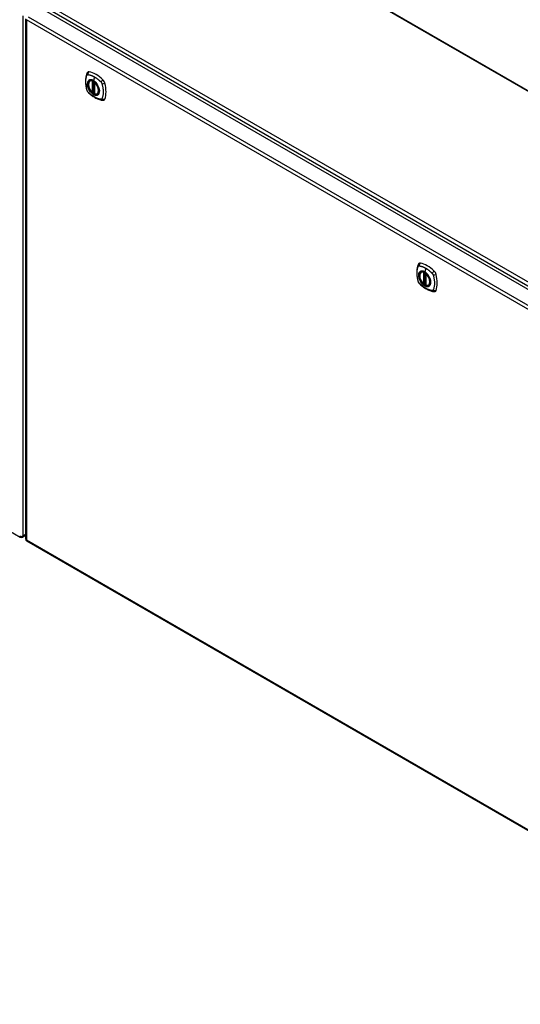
# Model space of a CAD drawing. Header units: inches. Extents: x 20 to 506, y 54 to 235.
# Tile 20 of 22: x 464 to 485, y 168 to 209. Entities that reach past the tile are written whole.
import ezdxf

# ---------------------------------------------------------------- set-up
doc = ezdxf.new("R2010")
doc.units = ezdxf.units.IN
doc.header["$MEASUREMENT"] = 0
doc.layers.add('Visible Edges(ANSI)', color=7, linetype='Continuous', lineweight=25)
doc.layers.add('Visible Tangent Edges(ANSI)', color=7, linetype='Continuous', lineweight=25)

msp = doc.modelspace()

# ---------------------------------------------------------------- linework, layer by layer
at = {"layer": 'Visible Edges(ANSI)'}
for p, q in [((471.736, 214.062), (504.544, 195.12)), ((464.624, 209.833), (498.285, 190.399)), ((463.934, 209.412), (463.934, 187.595)), ((430.043, 207.105), (463.704, 187.67)), ((466.633, 206.803), (466.644, 206.809)), ((466.828, 206.742), (466.828, 206.264)), ((466.759, 206.32), (466.745, 206.312)), ((466.774, 206.317), (466.772, 206.319)), ((466.828, 206.34), (466.787, 206.316)), ((466.946, 206.261), (466.957, 206.267)), ((480.529, 198.78), (480.539, 198.786)), ((480.724, 198.719), (480.724, 198.241)), ((480.655, 198.297), (480.641, 198.289)), ((480.67, 198.294), (480.668, 198.296)), ((480.724, 198.317), (480.683, 198.294)), ((480.842, 198.238), (480.852, 198.244)), ((463.803, 187.67), (463.934, 187.746)), ((463.984, 187.509), (497.646, 168.074))]:
    msp.add_line(p, q, dxfattribs=at)
at = {"layer": 'Visible Edges(ANSI)', "flags": 128}
for points in [[(466.5, 207.112), (466.492, 207.091), (466.485, 207.071), (466.48, 207.053), (466.475, 207.034), (466.471, 207.016), (466.467, 206.996), (466.459, 206.956), (466.454, 206.915), (466.45, 206.874), (466.447, 206.832), (466.447, 206.789), (466.447, 206.745), (466.45, 206.701), (466.454, 206.657), (466.459, 206.612), (466.466, 206.567), (466.474, 206.521), (466.484, 206.475), (466.49, 206.452), (466.493, 206.441), (466.496, 206.427)], [(466.538, 207.169), (466.524, 207.155), (466.514, 207.141), (466.506, 207.126), (466.5, 207.112)], [(466.732, 206.313), (466.718, 206.325), (466.704, 206.339), (466.691, 206.353), (466.678, 206.368), (466.666, 206.384), (466.654, 206.4), (466.642, 206.417), (466.632, 206.434), (466.622, 206.452), (466.612, 206.47), (466.604, 206.488), (466.596, 206.507), (466.589, 206.526), (466.583, 206.544), (466.577, 206.563), (466.573, 206.581), (466.57, 206.6), (466.567, 206.618), (466.565, 206.635), (466.565, 206.653), (466.565, 206.669), (466.567, 206.686), (466.569, 206.701), (466.572, 206.716), (466.576, 206.73), (466.582, 206.744), (466.588, 206.756), (466.595, 206.768), (466.603, 206.778), (466.612, 206.788), (466.622, 206.796), (466.633, 206.803)], [(466.886, 206.723), (466.904, 206.701), (466.922, 206.677), (466.939, 206.652), (466.955, 206.627), (466.969, 206.601), (466.982, 206.574), (466.993, 206.547), (467.003, 206.52)], [(466.496, 206.427), (466.501, 206.413), (466.506, 206.4), (466.512, 206.387), (466.518, 206.375), (466.526, 206.363), (466.534, 206.352), (466.542, 206.341), (466.552, 206.33)], [(466.552, 206.33), (466.562, 206.32), (466.571, 206.311), (466.589, 206.295), (466.623, 206.264), (466.658, 206.234), (466.694, 206.206), (466.73, 206.178), (466.767, 206.153), (466.804, 206.129), (466.841, 206.106), (466.878, 206.086), (466.916, 206.066), (466.954, 206.049), (466.992, 206.034), (467.03, 206.02), (467.069, 206.008), (467.107, 205.999), (467.126, 205.994), (467.136, 205.992), (467.147, 205.99)], [(466.772, 206.319), (466.77, 206.32), (466.766, 206.321), (466.762, 206.321), (466.759, 206.32)], [(466.946, 206.261), (466.934, 206.255), (466.922, 206.25), (466.908, 206.247), (466.895, 206.245), (466.881, 206.245), (466.866, 206.246), (466.851, 206.249), (466.836, 206.253)], [(467.147, 205.99), (467.163, 205.989), (467.179, 205.989), (467.197, 205.991), (467.215, 205.995)], [(480.395, 199.09), (480.388, 199.068), (480.381, 199.049), (480.376, 199.03), (480.371, 199.012), (480.367, 198.993), (480.362, 198.974), (480.355, 198.934), (480.35, 198.893), (480.346, 198.851), (480.343, 198.809), (480.342, 198.766), (480.343, 198.723), (480.346, 198.678), (480.349, 198.634), (480.355, 198.589), (480.362, 198.544), (480.37, 198.498), (480.38, 198.453), (480.385, 198.43), (480.388, 198.418), (480.392, 198.404)], [(480.433, 199.146), (480.42, 199.132), (480.41, 199.118), (480.401, 199.104), (480.395, 199.09)], [(480.627, 198.29), (480.613, 198.303), (480.6, 198.316), (480.587, 198.33), (480.574, 198.345), (480.561, 198.361), (480.549, 198.377), (480.538, 198.394), (480.527, 198.412), (480.517, 198.429), (480.508, 198.447), (480.499, 198.466), (480.492, 198.484), (480.485, 198.503), (480.478, 198.522), (480.473, 198.54), (480.469, 198.559), (480.465, 198.577), (480.463, 198.595), (480.461, 198.613), (480.461, 198.63), (480.461, 198.647), (480.462, 198.663), (480.465, 198.678), (480.468, 198.693), (480.472, 198.708), (480.477, 198.721), (480.484, 198.733), (480.491, 198.745), (480.499, 198.755), (480.508, 198.765), (480.518, 198.773), (480.529, 198.78)], [(480.781, 198.7), (480.8, 198.678), (480.818, 198.654), (480.835, 198.63), (480.85, 198.604), (480.865, 198.578), (480.878, 198.551), (480.889, 198.524), (480.899, 198.497)], [(480.392, 198.404), (480.396, 198.391), (480.402, 198.377), (480.407, 198.365), (480.414, 198.353), (480.421, 198.341), (480.429, 198.329), (480.438, 198.318), (480.448, 198.308)], [(480.448, 198.308), (480.457, 198.298), (480.467, 198.289), (480.484, 198.272), (480.518, 198.242), (480.554, 198.211), (480.59, 198.183), (480.626, 198.156), (480.662, 198.13), (480.699, 198.106), (480.737, 198.084), (480.774, 198.063), (480.812, 198.044), (480.85, 198.027), (480.888, 198.011), (480.926, 197.997), (480.964, 197.986), (481.002, 197.976), (481.022, 197.972), (481.032, 197.97), (481.043, 197.968)], [(480.668, 198.296), (480.665, 198.298), (480.662, 198.298), (480.658, 198.298), (480.655, 198.297)], [(480.842, 198.238), (480.83, 198.232), (480.817, 198.228), (480.804, 198.224), (480.79, 198.223), (480.776, 198.223), (480.762, 198.224), (480.747, 198.226), (480.732, 198.23)], [(481.043, 197.968), (481.058, 197.966), (481.075, 197.966), (481.093, 197.968), (481.111, 197.972)]]:
    msp.add_lwpolyline(points, dxfattribs=at)
at = {"layer": 'Visible Edges(ANSI)'}
for centre, radius, start, end in [((466.84, 206.742), 0.0118, 137.3656, 180), ((466.739, 206.322), 0.0118, 229.389, 300), ((466.781, 206.327), 0.0118, 232.1717, 300), ((466.84, 206.264), 0.0118, 180, 253.4446), ((480.736, 198.719), 0.0118, 137.3656, 180), ((480.635, 198.299), 0.0118, 229.389, 300), ((480.677, 198.304), 0.0118, 232.1717, 300), ((480.736, 198.241), 0.0118, 180, 253.4446), ((463.754, 187.756), 0.099, 240, 300), ((464.033, 187.595), 0.099, 180, 240)]:
    msp.add_arc(centre, radius, start, end, dxfattribs=at)
for centre, major_axis, start_param, end_param in [((466.636, 207.023), (-0.089, 0.153), 5.825423, 6.408181), ((466.887, 206.026), (-0.64, 1.108), 5.170151, 5.825423), ((466.783, 206.528), (0.157, -0.273), 2.363977, 7.060801), ((467.138, 206.733), (0.089, -0.153), 1.113034, 2.028558), ((466.4, 206.87), (-0.64, 1.108), 3.599355, 4.254627), ((467.138, 206.154), (0.089, -0.153), 6.158189, 6.740947), ((480.532, 199), (-0.089, 0.153), 5.825423, 6.408181), ((480.783, 198.003), (-0.64, 1.108), 5.170151, 5.825423), ((480.678, 198.505), (0.157, -0.273), 2.363977, 7.060801), ((481.034, 198.71), (0.089, -0.153), 1.113034, 2.028558), ((480.296, 198.847), (-0.64, 1.108), 3.599355, 4.254627), ((481.034, 198.131), (0.089, -0.153), 6.158189, 6.740947)]:
    msp.add_ellipse(centre, major_axis=major_axis, ratio=0.57735, start_param=start_param, end_param=end_param, dxfattribs=at)
for centre in [(466.779, 206.526), (480.675, 198.503)]:
    msp.add_ellipse(centre, major_axis=(-0.16, 0.277), ratio=0.57735, dxfattribs=at)
at = {"layer": 'Visible Tangent Edges(ANSI)'}
for p, q in [((504.544, 195.087), (471.686, 214.057)), ((464.685, 209.934), (498.486, 190.419)), ((498.556, 190.54), (464.755, 210.055)), ((463.824, 187.716), (463.824, 209.532)), ((464.033, 209.492), (497.695, 190.058)), ((497.625, 189.937), (463.963, 209.371)), ((463.963, 209.371), (463.963, 187.554)), ((466.822, 206.972), (466.778, 206.817)), ((466.731, 206.795), (466.731, 206.317)), ((466.748, 206.795), (466.755, 206.799)), ((466.748, 206.317), (466.748, 206.795)), ((466.759, 206.797), (466.759, 206.324)), ((466.774, 206.324), (466.774, 206.789)), ((466.79, 206.322), (466.79, 206.781)), ((466.831, 206.259), (466.831, 206.737)), ((466.759, 206.324), (466.748, 206.317)), ((466.828, 206.344), (466.79, 206.322)), ((480.627, 198.772), (480.627, 198.294)), ((480.643, 198.772), (480.65, 198.776)), ((480.643, 198.294), (480.643, 198.772)), ((480.655, 198.774), (480.655, 198.301)), ((480.67, 198.302), (480.67, 198.767)), ((480.718, 198.95), (480.674, 198.794)), ((480.685, 198.299), (480.685, 198.758)), ((480.727, 198.236), (480.727, 198.714)), ((480.655, 198.301), (480.643, 198.294)), ((480.724, 198.321), (480.685, 198.299)), ((463.934, 187.779), (463.824, 187.716)), ((463.963, 187.554), (497.625, 168.12))]:
    msp.add_line(p, q, dxfattribs=at)
at = {"layer": 'Visible Tangent Edges(ANSI)', "flags": 128}
for points in [[(466.51, 206.412), (466.5, 206.445), (466.493, 206.475), (466.486, 206.505), (466.48, 206.534), (466.475, 206.563), (466.47, 206.593), (466.466, 206.621), (466.463, 206.65), (466.46, 206.678), (466.458, 206.706), (466.457, 206.734), (466.457, 206.761), (466.457, 206.788), (466.458, 206.814), (466.46, 206.84), (466.463, 206.865), (466.466, 206.89), (466.47, 206.914), (466.475, 206.937), (466.48, 206.96), (466.486, 206.982), (466.493, 207.004), (466.5, 207.025), (466.51, 207.047)], [(466.51, 207.047), (466.51, 207.048), (466.511, 207.049), (466.511, 207.049), (466.512, 207.05), (466.512, 207.051), (466.513, 207.052), (466.513, 207.053), (466.514, 207.053), (466.515, 207.054), (466.515, 207.055), (466.516, 207.055), (466.516, 207.056), (466.517, 207.057), (466.518, 207.057), (466.518, 207.058), (466.519, 207.059), (466.52, 207.059), (466.52, 207.06), (466.521, 207.06), (466.522, 207.061), (466.523, 207.061), (466.523, 207.062), (466.524, 207.062), (466.525, 207.063)], [(466.525, 207.063), (466.526, 207.063), (466.526, 207.064), (466.527, 207.064), (466.528, 207.064), (466.529, 207.065), (466.53, 207.065), (466.531, 207.065), (466.531, 207.066), (466.532, 207.066), (466.533, 207.066), (466.534, 207.067), (466.535, 207.067), (466.536, 207.067), (466.537, 207.067), (466.538, 207.067), (466.538, 207.067), (466.539, 207.068), (466.54, 207.068), (466.541, 207.068), (466.542, 207.068), (466.543, 207.068), (466.544, 207.068), (466.545, 207.068), (466.546, 207.068)], [(466.546, 207.068), (466.559, 207.067), (466.57, 207.065), (466.581, 207.063), (466.592, 207.061), (466.603, 207.059), (466.614, 207.056), (466.625, 207.054), (466.637, 207.051), (466.648, 207.047), (466.66, 207.044), (466.671, 207.04), (466.682, 207.037), (466.694, 207.032), (466.706, 207.028), (466.717, 207.024), (466.729, 207.019), (466.74, 207.014), (466.752, 207.009), (466.764, 207.003), (466.775, 206.997), (466.787, 206.992), (466.799, 206.985), (466.81, 206.979), (466.822, 206.972)], [(466.822, 206.972), (466.834, 206.965), (466.845, 206.958), (466.857, 206.951), (466.869, 206.944), (466.88, 206.936), (466.892, 206.928), (466.903, 206.92), (466.915, 206.911), (466.926, 206.903), (466.938, 206.894), (466.949, 206.885), (466.961, 206.876), (466.972, 206.867), (466.983, 206.857), (466.995, 206.847), (467.006, 206.838), (467.017, 206.828), (467.028, 206.818), (467.039, 206.807), (467.05, 206.797), (467.061, 206.786), (467.072, 206.776), (467.083, 206.765), (467.096, 206.75)], [(466.584, 206.823), (466.575, 206.815), (466.566, 206.806), (466.559, 206.796), (466.552, 206.785), (466.546, 206.773), (466.541, 206.761), (466.536, 206.748), (466.532, 206.734), (466.529, 206.719), (466.527, 206.703), (466.526, 206.687), (466.526, 206.671), (466.526, 206.654), (466.527, 206.636), (466.529, 206.618), (466.532, 206.6), (466.536, 206.582), (466.541, 206.563), (466.546, 206.544), (466.552, 206.526), (466.559, 206.507), (466.566, 206.488), (466.575, 206.47), (466.584, 206.451)], [(467.003, 206.52), (467.021, 206.451), (467.027, 206.386), (467.023, 206.327), (467.006, 206.278), (466.98, 206.24), (466.944, 206.215), (466.901, 206.204), (466.851, 206.208), (466.799, 206.227), (466.745, 206.26), (466.693, 206.304), (466.645, 206.359), (466.603, 206.421), (466.57, 206.488), (466.546, 206.557), (466.532, 206.625), (466.53, 206.688), (466.539, 206.744), (466.56, 206.789), (466.59, 206.822), (466.629, 206.842), (466.675, 206.847), (466.725, 206.837), (466.778, 206.813)], [(466.617, 206.842), (466.615, 206.842), (466.614, 206.841), (466.612, 206.84), (466.611, 206.84), (466.609, 206.839), (466.608, 206.838), (466.607, 206.838), (466.605, 206.837), (466.604, 206.836), (466.602, 206.835), (466.601, 206.835), (466.599, 206.834), (466.598, 206.833), (466.597, 206.832), (466.595, 206.831), (466.594, 206.831), (466.593, 206.83), (466.591, 206.829), (466.59, 206.828), (466.589, 206.827), (466.587, 206.826), (466.586, 206.825), (466.585, 206.824), (466.584, 206.823)], [(466.778, 206.817), (466.771, 206.821), (466.764, 206.824), (466.756, 206.828), (466.749, 206.831), (466.742, 206.834), (466.735, 206.837), (466.727, 206.84), (466.72, 206.842), (466.713, 206.844), (466.706, 206.846), (466.699, 206.847), (466.692, 206.849), (466.686, 206.85), (466.679, 206.85), (466.672, 206.851), (466.666, 206.851), (466.659, 206.851), (466.653, 206.85), (466.646, 206.85), (466.64, 206.849), (466.634, 206.847), (466.628, 206.846), (466.623, 206.844), (466.617, 206.842)], [(466.939, 206.656), (466.933, 206.665), (466.927, 206.673), (466.921, 206.682), (466.915, 206.69), (466.909, 206.698), (466.903, 206.706), (466.897, 206.714), (466.89, 206.721), (466.884, 206.729), (466.877, 206.736), (466.87, 206.743), (466.863, 206.75), (466.857, 206.757), (466.85, 206.763), (466.843, 206.769), (466.836, 206.775), (466.829, 206.781), (466.821, 206.787), (466.814, 206.793), (466.807, 206.798), (466.8, 206.803), (466.793, 206.808), (466.785, 206.812), (466.778, 206.817)], [(466.778, 206.813), (466.783, 206.81), (466.788, 206.807), (466.792, 206.805), (466.797, 206.802), (466.802, 206.798), (466.806, 206.795), (466.811, 206.792), (466.815, 206.789), (466.82, 206.785), (466.824, 206.781), (466.829, 206.778), (466.834, 206.774), (466.838, 206.77), (466.843, 206.766), (466.847, 206.762), (466.851, 206.758), (466.856, 206.754), (466.86, 206.75), (466.865, 206.746), (466.869, 206.741), (466.873, 206.737), (466.877, 206.732), (466.882, 206.728), (466.886, 206.723)], [(466.972, 206.599), (466.971, 206.601), (466.969, 206.604), (466.968, 206.606), (466.967, 206.609), (466.966, 206.611), (466.964, 206.613), (466.963, 206.616), (466.962, 206.618), (466.96, 206.621), (466.959, 206.623), (466.957, 206.626), (466.956, 206.628), (466.955, 206.63), (466.953, 206.633), (466.952, 206.635), (466.95, 206.637), (466.949, 206.64), (466.948, 206.642), (466.946, 206.645), (466.945, 206.647), (466.943, 206.649), (466.942, 206.652), (466.94, 206.654), (466.939, 206.656)], [(466.972, 206.227), (466.981, 206.235), (466.989, 206.244), (466.997, 206.254), (467.004, 206.265), (467.01, 206.277), (467.015, 206.289), (467.02, 206.303), (467.024, 206.317), (467.027, 206.331), (467.029, 206.347), (467.03, 206.363), (467.03, 206.379), (467.03, 206.397), (467.029, 206.414), (467.027, 206.432), (467.024, 206.45), (467.02, 206.468), (467.015, 206.487), (467.01, 206.506), (467.004, 206.525), (466.997, 206.543), (466.989, 206.562), (466.981, 206.58), (466.972, 206.599)], [(467.096, 206.75), (467.098, 206.748), (467.1, 206.746), (467.101, 206.744), (467.103, 206.741), (467.105, 206.739), (467.107, 206.736), (467.109, 206.734), (467.111, 206.731), (467.112, 206.729), (467.114, 206.726), (467.115, 206.724), (467.117, 206.721), (467.119, 206.718), (467.12, 206.716), (467.121, 206.713), (467.123, 206.71), (467.124, 206.707), (467.125, 206.705), (467.127, 206.702), (467.128, 206.699), (467.129, 206.696), (467.13, 206.693), (467.131, 206.69), (467.132, 206.688)], [(467.132, 206.688), (467.142, 206.655), (467.149, 206.625), (467.156, 206.596), (467.163, 206.566), (467.168, 206.537), (467.173, 206.508), (467.177, 206.479), (467.181, 206.45), (467.184, 206.422), (467.186, 206.394), (467.187, 206.367), (467.187, 206.339), (467.187, 206.313), (467.186, 206.286), (467.184, 206.261), (467.181, 206.235), (467.177, 206.211), (467.173, 206.187), (467.168, 206.163), (467.162, 206.14), (467.156, 206.118), (467.149, 206.096), (467.142, 206.075), (467.132, 206.053)], [(466.546, 206.349), (466.544, 206.352), (466.542, 206.354), (466.54, 206.356), (466.538, 206.359), (466.537, 206.361), (466.535, 206.364), (466.533, 206.366), (466.531, 206.369), (466.53, 206.371), (466.528, 206.374), (466.526, 206.376), (466.525, 206.379), (466.523, 206.382), (466.522, 206.384), (466.52, 206.387), (466.519, 206.39), (466.518, 206.393), (466.516, 206.395), (466.515, 206.398), (466.514, 206.401), (466.513, 206.404), (466.512, 206.407), (466.511, 206.409), (466.51, 206.412)], [(467.096, 206.032), (467.072, 206.035), (467.05, 206.039), (467.028, 206.044), (467.006, 206.05), (466.983, 206.056), (466.961, 206.064), (466.938, 206.072), (466.915, 206.082), (466.892, 206.092), (466.869, 206.103), (466.845, 206.116), (466.822, 206.129), (466.799, 206.143), (466.775, 206.157), (466.752, 206.173), (466.729, 206.189), (466.706, 206.207), (466.683, 206.224), (466.66, 206.243), (466.637, 206.263), (466.614, 206.283), (466.592, 206.303), (466.57, 206.324), (466.546, 206.349)], [(466.584, 206.451), (466.585, 206.449), (466.586, 206.446), (466.587, 206.444), (466.589, 206.441), (466.59, 206.439), (466.591, 206.437), (466.593, 206.434), (466.594, 206.432), (466.595, 206.429), (466.597, 206.427), (466.598, 206.424), (466.599, 206.422), (466.601, 206.42), (466.602, 206.417), (466.604, 206.415), (466.605, 206.413), (466.607, 206.41), (466.608, 206.408), (466.609, 206.405), (466.611, 206.403), (466.612, 206.401), (466.614, 206.398), (466.615, 206.396), (466.617, 206.394)], [(466.617, 206.394), (466.628, 206.377), (466.64, 206.36), (466.653, 206.344), (466.666, 206.329), (466.679, 206.314), (466.692, 206.3), (466.706, 206.287), (466.72, 206.275), (466.735, 206.263), (466.749, 206.252), (466.764, 206.243), (466.778, 206.234), (466.793, 206.226), (466.807, 206.219), (466.822, 206.213), (466.836, 206.208), (466.85, 206.204), (466.864, 206.202), (466.877, 206.2), (466.89, 206.199), (466.903, 206.2), (466.915, 206.202), (466.927, 206.204), (466.939, 206.208)], [(466.759, 206.324), (466.759, 206.324), (466.759, 206.323), (466.759, 206.323), (466.759, 206.323), (466.759, 206.323), (466.759, 206.323), (466.759, 206.323), (466.759, 206.323), (466.759, 206.323), (466.759, 206.323), (466.759, 206.323), (466.759, 206.323), (466.759, 206.323), (466.759, 206.323), (466.759, 206.323), (466.759, 206.323), (466.759, 206.322), (466.759, 206.322), (466.759, 206.322), (466.759, 206.322), (466.759, 206.322), (466.759, 206.322), (466.759, 206.322), (466.759, 206.322)], [(466.759, 206.322), (466.759, 206.322), (466.759, 206.322), (466.759, 206.321), (466.759, 206.321), (466.759, 206.321), (466.759, 206.321), (466.759, 206.321), (466.759, 206.321), (466.759, 206.32), (466.759, 206.32), (466.759, 206.32), (466.759, 206.32), (466.759, 206.32), (466.759, 206.32), (466.759, 206.32), (466.759, 206.32), (466.759, 206.32), (466.759, 206.32), (466.759, 206.32), (466.759, 206.32), (466.759, 206.32), (466.759, 206.32), (466.759, 206.32), (466.759, 206.32)], [(466.759, 206.32), (466.759, 206.32), (466.759, 206.32), (466.759, 206.32), (466.759, 206.32), (466.759, 206.32), (466.759, 206.32), (466.759, 206.32), (466.759, 206.32), (466.759, 206.32), (466.759, 206.32), (466.759, 206.32), (466.759, 206.32), (466.759, 206.32), (466.759, 206.32), (466.759, 206.32), (466.759, 206.32), (466.759, 206.32), (466.759, 206.32), (466.759, 206.32), (466.759, 206.32), (466.759, 206.32), (466.759, 206.32), (466.759, 206.32), (466.759, 206.32)], [(466.772, 206.319), (466.772, 206.319), (466.772, 206.319), (466.772, 206.319), (466.772, 206.319), (466.772, 206.319), (466.772, 206.319), (466.772, 206.318), (466.772, 206.318), (466.773, 206.318), (466.773, 206.318), (466.773, 206.318), (466.773, 206.318), (466.773, 206.318), (466.773, 206.318), (466.773, 206.318), (466.773, 206.318), (466.773, 206.318), (466.773, 206.318), (466.773, 206.318), (466.773, 206.318), (466.773, 206.318), (466.773, 206.318), (466.773, 206.318), (466.773, 206.318)], [(466.773, 206.318), (466.773, 206.318), (466.773, 206.318), (466.773, 206.318), (466.773, 206.318), (466.773, 206.318), (466.774, 206.318), (466.774, 206.319), (466.774, 206.319), (466.774, 206.319), (466.774, 206.319), (466.774, 206.319), (466.774, 206.319), (466.774, 206.319), (466.774, 206.319), (466.774, 206.319), (466.774, 206.32), (466.774, 206.32), (466.774, 206.32), (466.774, 206.32), (466.774, 206.32), (466.774, 206.32), (466.774, 206.321), (466.774, 206.321), (466.774, 206.321)], [(466.774, 206.321), (466.774, 206.321), (466.774, 206.321), (466.774, 206.321), (466.774, 206.322), (466.774, 206.322), (466.774, 206.322), (466.774, 206.322), (466.774, 206.322), (466.774, 206.322), (466.774, 206.322), (466.774, 206.323), (466.774, 206.323), (466.774, 206.323), (466.774, 206.323), (466.774, 206.323), (466.774, 206.323), (466.774, 206.323), (466.774, 206.323), (466.774, 206.324), (466.774, 206.324), (466.774, 206.324), (466.774, 206.324), (466.774, 206.324), (466.774, 206.324)], [(466.939, 206.208), (466.94, 206.208), (466.942, 206.209), (466.943, 206.21), (466.945, 206.21), (466.946, 206.211), (466.948, 206.212), (466.949, 206.212), (466.95, 206.213), (466.952, 206.214), (466.953, 206.215), (466.955, 206.215), (466.956, 206.216), (466.957, 206.217), (466.959, 206.218), (466.96, 206.219), (466.962, 206.22), (466.963, 206.22), (466.964, 206.221), (466.966, 206.222), (466.967, 206.223), (466.968, 206.224), (466.969, 206.225), (466.971, 206.226), (466.972, 206.227)], [(467.132, 206.053), (467.131, 206.051), (467.13, 206.05), (467.129, 206.048), (467.128, 206.047), (467.127, 206.045), (467.125, 206.044), (467.124, 206.043), (467.123, 206.041), (467.122, 206.04), (467.12, 206.039), (467.119, 206.038), (467.117, 206.037), (467.116, 206.036), (467.114, 206.036), (467.112, 206.035), (467.111, 206.034), (467.109, 206.034), (467.107, 206.033), (467.105, 206.033), (467.103, 206.032), (467.102, 206.032), (467.1, 206.032), (467.098, 206.032), (467.096, 206.032)], [(480.405, 198.39), (480.396, 198.423), (480.389, 198.452), (480.382, 198.482), (480.376, 198.511), (480.37, 198.541), (480.366, 198.57), (480.362, 198.599), (480.358, 198.627), (480.356, 198.656), (480.354, 198.684), (480.353, 198.711), (480.352, 198.739), (480.353, 198.765), (480.354, 198.792), (480.356, 198.817), (480.358, 198.842), (480.362, 198.867), (480.366, 198.891), (480.37, 198.915), (480.376, 198.937), (480.382, 198.96), (480.389, 198.981), (480.396, 199.002), (480.405, 199.024)], [(480.405, 199.024), (480.406, 199.025), (480.406, 199.026), (480.407, 199.027), (480.407, 199.027), (480.408, 199.028), (480.409, 199.029), (480.409, 199.03), (480.41, 199.031), (480.41, 199.031), (480.411, 199.032), (480.412, 199.033), (480.412, 199.033), (480.413, 199.034), (480.413, 199.035), (480.414, 199.035), (480.415, 199.036), (480.415, 199.037), (480.416, 199.037), (480.417, 199.038), (480.418, 199.038), (480.418, 199.039), (480.419, 199.039), (480.42, 199.04), (480.421, 199.04)], [(480.421, 199.04), (480.421, 199.041), (480.422, 199.041), (480.423, 199.041), (480.424, 199.042), (480.425, 199.042), (480.425, 199.042), (480.426, 199.043), (480.427, 199.043), (480.428, 199.043), (480.429, 199.044), (480.43, 199.044), (480.431, 199.044), (480.431, 199.044), (480.432, 199.044), (480.433, 199.045), (480.434, 199.045), (480.435, 199.045), (480.436, 199.045), (480.437, 199.045), (480.438, 199.045), (480.439, 199.045), (480.44, 199.045), (480.441, 199.045), (480.442, 199.045)], [(480.479, 198.8), (480.47, 198.792), (480.462, 198.783), (480.455, 198.773), (480.448, 198.762), (480.442, 198.751), (480.436, 198.738), (480.432, 198.725), (480.428, 198.711), (480.425, 198.696), (480.423, 198.681), (480.422, 198.665), (480.421, 198.648), (480.422, 198.631), (480.423, 198.614), (480.425, 198.596), (480.428, 198.577), (480.432, 198.559), (480.436, 198.54), (480.442, 198.522), (480.448, 198.503), (480.455, 198.484), (480.462, 198.465), (480.47, 198.447), (480.479, 198.429)], [(480.899, 198.497), (480.917, 198.428), (480.923, 198.363), (480.918, 198.305), (480.902, 198.255), (480.875, 198.217), (480.84, 198.192), (480.796, 198.181), (480.747, 198.186), (480.695, 198.204), (480.641, 198.237), (480.589, 198.282), (480.541, 198.336), (480.499, 198.399), (480.465, 198.466), (480.441, 198.535), (480.428, 198.602), (480.426, 198.665), (480.435, 198.721), (480.455, 198.766), (480.485, 198.8), (480.524, 198.819), (480.57, 198.824), (480.621, 198.814), (480.674, 198.79)], [(480.442, 199.045), (480.455, 199.044), (480.466, 199.043), (480.477, 199.041), (480.488, 199.039), (480.499, 199.036), (480.51, 199.034), (480.521, 199.031), (480.532, 199.028), (480.544, 199.025), (480.555, 199.021), (480.567, 199.018), (480.578, 199.014), (480.59, 199.01), (480.601, 199.005), (480.613, 199.001), (480.624, 198.996), (480.636, 198.991), (480.648, 198.986), (480.659, 198.98), (480.671, 198.975), (480.683, 198.969), (480.694, 198.963), (480.706, 198.956), (480.718, 198.95)], [(480.513, 198.819), (480.511, 198.819), (480.51, 198.818), (480.508, 198.818), (480.507, 198.817), (480.505, 198.816), (480.504, 198.816), (480.502, 198.815), (480.501, 198.814), (480.499, 198.813), (480.498, 198.813), (480.497, 198.812), (480.495, 198.811), (480.494, 198.81), (480.492, 198.81), (480.491, 198.809), (480.49, 198.808), (480.488, 198.807), (480.487, 198.806), (480.486, 198.805), (480.484, 198.804), (480.483, 198.803), (480.482, 198.802), (480.481, 198.801), (480.479, 198.8)], [(480.674, 198.794), (480.666, 198.798), (480.659, 198.802), (480.652, 198.805), (480.645, 198.809), (480.637, 198.812), (480.63, 198.815), (480.623, 198.817), (480.616, 198.819), (480.609, 198.821), (480.602, 198.823), (480.595, 198.825), (480.588, 198.826), (480.581, 198.827), (480.575, 198.828), (480.568, 198.828), (480.561, 198.828), (480.555, 198.828), (480.548, 198.828), (480.542, 198.827), (480.536, 198.826), (480.53, 198.825), (480.524, 198.823), (480.518, 198.821), (480.513, 198.819)], [(480.834, 198.634), (480.829, 198.642), (480.823, 198.651), (480.817, 198.659), (480.811, 198.667), (480.805, 198.675), (480.799, 198.683), (480.792, 198.691), (480.786, 198.699), (480.779, 198.706), (480.773, 198.713), (480.766, 198.72), (480.759, 198.727), (480.752, 198.734), (480.745, 198.74), (480.738, 198.747), (480.731, 198.753), (480.724, 198.759), (480.717, 198.764), (480.71, 198.77), (480.703, 198.775), (480.695, 198.78), (480.688, 198.785), (480.681, 198.79), (480.674, 198.794)], [(480.674, 198.79), (480.679, 198.788), (480.683, 198.785), (480.688, 198.782), (480.693, 198.779), (480.697, 198.776), (480.702, 198.773), (480.706, 198.769), (480.711, 198.766), (480.716, 198.762), (480.72, 198.759), (480.725, 198.755), (480.729, 198.751), (480.734, 198.748), (480.738, 198.744), (480.743, 198.74), (480.747, 198.736), (480.752, 198.731), (480.756, 198.727), (480.76, 198.723), (480.765, 198.719), (480.769, 198.714), (480.773, 198.71), (480.777, 198.705), (480.781, 198.7)], [(480.718, 198.95), (480.729, 198.943), (480.741, 198.936), (480.753, 198.928), (480.764, 198.921), (480.776, 198.913), (480.787, 198.905), (480.799, 198.897), (480.811, 198.889), (480.822, 198.88), (480.834, 198.871), (480.845, 198.862), (480.856, 198.853), (480.868, 198.844), (480.879, 198.834), (480.89, 198.825), (480.901, 198.815), (480.913, 198.805), (480.924, 198.795), (480.935, 198.785), (480.946, 198.774), (480.957, 198.764), (480.968, 198.753), (480.979, 198.742), (480.991, 198.728)], [(480.991, 198.728), (480.993, 198.726), (480.995, 198.723), (480.997, 198.721), (480.999, 198.719), (481.001, 198.716), (481.003, 198.714), (481.005, 198.711), (481.006, 198.709), (481.008, 198.706), (481.01, 198.704), (481.011, 198.701), (481.013, 198.698), (481.014, 198.696), (481.016, 198.693), (481.017, 198.69), (481.019, 198.687), (481.02, 198.685), (481.021, 198.682), (481.022, 198.679), (481.024, 198.676), (481.025, 198.673), (481.026, 198.671), (481.027, 198.668), (481.028, 198.665)], [(481.028, 198.665), (481.038, 198.632), (481.045, 198.602), (481.052, 198.573), (481.058, 198.543), (481.064, 198.514), (481.069, 198.485), (481.073, 198.456), (481.077, 198.428), (481.079, 198.399), (481.081, 198.372), (481.083, 198.344), (481.083, 198.317), (481.083, 198.29), (481.081, 198.264), (481.079, 198.238), (481.077, 198.213), (481.073, 198.188), (481.069, 198.164), (481.064, 198.14), (481.058, 198.117), (481.052, 198.095), (481.045, 198.073), (481.038, 198.052), (481.028, 198.03)], [(480.442, 198.327), (480.44, 198.329), (480.438, 198.331), (480.436, 198.334), (480.434, 198.336), (480.432, 198.338), (480.431, 198.341), (480.429, 198.343), (480.427, 198.346), (480.425, 198.348), (480.424, 198.351), (480.422, 198.354), (480.421, 198.356), (480.419, 198.359), (480.418, 198.362), (480.416, 198.364), (480.415, 198.367), (480.413, 198.37), (480.412, 198.373), (480.411, 198.376), (480.41, 198.378), (480.409, 198.381), (480.407, 198.384), (480.406, 198.387), (480.405, 198.39)], [(480.991, 198.009), (480.968, 198.012), (480.946, 198.016), (480.924, 198.021), (480.902, 198.027), (480.879, 198.034), (480.856, 198.041), (480.834, 198.05), (480.811, 198.059), (480.788, 198.07), (480.764, 198.081), (480.741, 198.093), (480.718, 198.106), (480.694, 198.12), (480.671, 198.135), (480.648, 198.15), (480.624, 198.167), (480.601, 198.184), (480.578, 198.202), (480.555, 198.22), (480.533, 198.24), (480.51, 198.26), (480.488, 198.281), (480.466, 198.302), (480.442, 198.327)], [(480.479, 198.429), (480.481, 198.426), (480.482, 198.424), (480.483, 198.421), (480.484, 198.419), (480.486, 198.416), (480.487, 198.414), (480.488, 198.411), (480.49, 198.409), (480.491, 198.407), (480.492, 198.404), (480.494, 198.402), (480.495, 198.399), (480.497, 198.397), (480.498, 198.395), (480.499, 198.392), (480.501, 198.39), (480.502, 198.387), (480.504, 198.385), (480.505, 198.383), (480.507, 198.38), (480.508, 198.378), (480.51, 198.376), (480.511, 198.373), (480.513, 198.371)], [(480.513, 198.371), (480.524, 198.354), (480.536, 198.338), (480.548, 198.322), (480.561, 198.306), (480.575, 198.292), (480.588, 198.278), (480.602, 198.265), (480.616, 198.252), (480.63, 198.241), (480.645, 198.23), (480.659, 198.22), (480.674, 198.211), (480.688, 198.203), (480.703, 198.196), (480.717, 198.19), (480.731, 198.186), (480.746, 198.182), (480.759, 198.179), (480.773, 198.177), (480.786, 198.177), (480.799, 198.177), (480.811, 198.179), (480.823, 198.182), (480.834, 198.185)], [(480.655, 198.299), (480.655, 198.299), (480.655, 198.299), (480.655, 198.299), (480.655, 198.299), (480.655, 198.298), (480.654, 198.298), (480.654, 198.298), (480.654, 198.298), (480.654, 198.298), (480.654, 198.298), (480.654, 198.298), (480.654, 198.297), (480.654, 198.297), (480.654, 198.297), (480.654, 198.297), (480.654, 198.297), (480.654, 198.297), (480.654, 198.297), (480.655, 198.297), (480.655, 198.297), (480.655, 198.297), (480.655, 198.297), (480.655, 198.297), (480.655, 198.297)], [(480.655, 198.301), (480.655, 198.301), (480.655, 198.301), (480.655, 198.301), (480.655, 198.301), (480.655, 198.301), (480.655, 198.301), (480.655, 198.3), (480.655, 198.3), (480.655, 198.3), (480.655, 198.3), (480.655, 198.3), (480.655, 198.3), (480.655, 198.3), (480.655, 198.3), (480.655, 198.3), (480.655, 198.3), (480.655, 198.3), (480.655, 198.3), (480.655, 198.3), (480.655, 198.3), (480.655, 198.299), (480.655, 198.299), (480.655, 198.299), (480.655, 198.299)], [(480.655, 198.297), (480.655, 198.297), (480.655, 198.297), (480.655, 198.297), (480.655, 198.297), (480.655, 198.297), (480.655, 198.297), (480.655, 198.297), (480.655, 198.297), (480.655, 198.297), (480.655, 198.297), (480.655, 198.297), (480.655, 198.297), (480.655, 198.297), (480.655, 198.297), (480.655, 198.297), (480.655, 198.297), (480.655, 198.297), (480.655, 198.297), (480.655, 198.297), (480.655, 198.297), (480.655, 198.297), (480.655, 198.297), (480.655, 198.297), (480.655, 198.297)], [(480.668, 198.296), (480.668, 198.296), (480.668, 198.296), (480.668, 198.296), (480.668, 198.296), (480.668, 198.296), (480.668, 198.296), (480.668, 198.296), (480.668, 198.296), (480.668, 198.296), (480.668, 198.296), (480.668, 198.296), (480.668, 198.296), (480.668, 198.296), (480.669, 198.296), (480.669, 198.296), (480.669, 198.296), (480.669, 198.295), (480.669, 198.295), (480.669, 198.295), (480.669, 198.295), (480.669, 198.295), (480.669, 198.295), (480.669, 198.295), (480.669, 198.295)], [(480.669, 198.295), (480.669, 198.295), (480.669, 198.295), (480.669, 198.296), (480.669, 198.296), (480.669, 198.296), (480.669, 198.296), (480.669, 198.296), (480.669, 198.296), (480.669, 198.296), (480.669, 198.296), (480.669, 198.296), (480.669, 198.296), (480.67, 198.296), (480.67, 198.297), (480.67, 198.297), (480.67, 198.297), (480.67, 198.297), (480.67, 198.297), (480.67, 198.297), (480.67, 198.298), (480.67, 198.298), (480.67, 198.298), (480.67, 198.298), (480.67, 198.298)], [(480.67, 198.298), (480.67, 198.298), (480.67, 198.299), (480.67, 198.299), (480.67, 198.299), (480.67, 198.299), (480.67, 198.299), (480.67, 198.299), (480.67, 198.299), (480.67, 198.3), (480.67, 198.3), (480.67, 198.3), (480.67, 198.3), (480.67, 198.3), (480.67, 198.3), (480.67, 198.3), (480.67, 198.301), (480.67, 198.301), (480.67, 198.301), (480.67, 198.301), (480.67, 198.301), (480.67, 198.301), (480.67, 198.301), (480.67, 198.301), (480.67, 198.302)], [(480.868, 198.576), (480.866, 198.578), (480.865, 198.581), (480.864, 198.583), (480.863, 198.586), (480.861, 198.588), (480.86, 198.591), (480.859, 198.593), (480.857, 198.596), (480.856, 198.598), (480.855, 198.6), (480.853, 198.603), (480.852, 198.605), (480.85, 198.608), (480.849, 198.61), (480.848, 198.612), (480.846, 198.615), (480.845, 198.617), (480.843, 198.62), (480.842, 198.622), (480.84, 198.624), (480.839, 198.627), (480.837, 198.629), (480.836, 198.631), (480.834, 198.634)], [(480.868, 198.204), (480.877, 198.212), (480.885, 198.222), (480.893, 198.232), (480.899, 198.242), (480.906, 198.254), (480.911, 198.267), (480.916, 198.28), (480.919, 198.294), (480.922, 198.309), (480.924, 198.324), (480.926, 198.34), (480.926, 198.357), (480.926, 198.374), (480.924, 198.391), (480.922, 198.409), (480.919, 198.427), (480.916, 198.446), (480.911, 198.464), (480.906, 198.483), (480.899, 198.502), (480.893, 198.521), (480.885, 198.539), (480.877, 198.558), (480.868, 198.576)], [(480.834, 198.185), (480.836, 198.186), (480.837, 198.186), (480.839, 198.187), (480.84, 198.188), (480.842, 198.188), (480.843, 198.189), (480.845, 198.19), (480.846, 198.19), (480.848, 198.191), (480.849, 198.192), (480.85, 198.193), (480.852, 198.193), (480.853, 198.194), (480.855, 198.195), (480.856, 198.196), (480.857, 198.197), (480.859, 198.198), (480.86, 198.199), (480.861, 198.2), (480.863, 198.2), (480.864, 198.201), (480.865, 198.202), (480.866, 198.203), (480.868, 198.204)], [(481.028, 198.03), (481.027, 198.029), (481.026, 198.027), (481.025, 198.025), (481.024, 198.024), (481.022, 198.022), (481.021, 198.021), (481.02, 198.02), (481.019, 198.019), (481.017, 198.017), (481.016, 198.016), (481.014, 198.015), (481.013, 198.014), (481.011, 198.014), (481.01, 198.013), (481.008, 198.012), (481.006, 198.012), (481.005, 198.011), (481.003, 198.01), (481.001, 198.01), (480.999, 198.01), (480.997, 198.01), (480.995, 198.009), (480.993, 198.009), (480.991, 198.009)]]:
    msp.add_lwpolyline(points, dxfattribs=at)
at = {"layer": 'Visible Tangent Edges(ANSI)'}
for centre, major_axis, ratio, start_param, end_param in [((466.61, 207.07), (-0.11, 0.042), 0.704518, 0, 0.765179), ((466.637, 207.086), (0.027, 0.115), 0.753705, 0.761071, 1.898341), ((466.782, 206.527), (-0.173, 0.3), 0.57735, 5.055237, 10.652726), ((466.781, 206.527), (-0.151, 0.261), 0.57735, 5.735752, 8.401415), ((466.79, 206.532), (-0.156, 0.271), 0.57735, 6.166197, 6.283185), ((466.739, 206.8), (-0.0034, -0.0113), 0.697177, 4.264021, 5.346931), ((466.739, 206.8), (-0.0118, 0), 0.57735, 0.785398, 2.356194), ((466.739, 206.8), (0.0059, -0.0102), 0.57735, 0.785398, 1.517295), ((466.781, 206.817), (-0.00246, -0.00426), 0.57735, 5.126896, 6.141288), ((466.84, 206.742), (-0.0118, 0), 0.57735, 0, 0.785398), ((466.84, 206.742), (0.00769, 0.00897), 0.424984, 1.537927, 2.449935), ((466.781, 206.527), (0.151, -0.261), 0.57735, 5.735752, 8.401415), ((467.166, 206.78), (0.0787, 0.088), 0.341266, 1.05898, 2.19625), ((467.193, 206.734), (0.116, 0.024), 0.341266, 4.086935, 5.224206), ((466.61, 206.459), (-0.114, -0.032), 0.390453, 0, 0.392125), ((466.637, 206.413), (-0.0849, -0.0822), 0.390453, 5.89106, 6.283185), ((466.739, 206.322), (0.0118, 0), 0.57735, 3.926991, 5.497787), ((466.739, 206.322), (-0.00769, -0.00897), 0.424984, 5.591528, 6.283185), ((466.739, 206.322), (0.0059, -0.0102), 0.57735, 0, 0.785398), ((466.767, 206.319), (-0.0118, 0), 0.57735, 4.088863, 5.497787), ((466.767, 206.316), (-0.0116, 0.0022), 0.653911, 4.189362, 5.615943), ((466.765, 206.31), (-0.0092, 0.00741), 0.983841, 4.634609, 5.950564), ((466.781, 206.327), (-0.00724, -0.00933), 0.470841, 6.079443, 6.283185), ((466.781, 206.327), (0.0118, 0), 0.57735, 4.073452, 5.497787), ((466.781, 206.327), (0.0059, -0.0102), 0.57735, 0, 0.785398), ((466.84, 206.264), (-0.0118, 0), 0.57735, 0, 0.785398), ((466.84, 206.264), (-0.0034, -0.0113), 0.697177, 5.346931, 6.283185), ((466.79, 206.532), (0.156, -0.271), 0.57735, 0, 0.116988), ((467.166, 206.107), (-0.019, -0.117), 0.704518, 5.518007, 6.283185), ((467.193, 206.122), (0.113, -0.035), 0.753705, 4.384844, 5.522115), ((480.506, 199.048), (-0.11, 0.042), 0.704518, 0, 0.765179), ((480.532, 199.063), (0.027, 0.115), 0.753705, 0.761071, 1.898341), ((480.677, 198.505), (-0.173, 0.3), 0.57735, 5.055237, 10.652726), ((480.677, 198.504), (-0.151, 0.261), 0.57735, 5.735752, 8.401415), ((480.685, 198.509), (-0.156, 0.271), 0.57735, 6.166197, 6.283185), ((480.635, 198.777), (-0.0034, -0.0113), 0.697177, 4.264021, 5.346931), ((480.635, 198.777), (-0.0118, 0), 0.57735, 0.785398, 2.356194), ((480.635, 198.777), (0.0059, -0.0102), 0.57735, 0.785398, 1.517295), ((480.677, 198.794), (-0.00246, -0.00426), 0.57735, 5.126896, 6.141288), ((480.736, 198.719), (-0.0118, 0), 0.57735, 0, 0.785398), ((480.736, 198.719), (0.00769, 0.00897), 0.424984, 1.537927, 2.449935), ((480.677, 198.504), (0.151, -0.261), 0.57735, 5.735752, 8.401415), ((481.062, 198.758), (0.0787, 0.088), 0.341266, 1.05898, 2.19625), ((481.089, 198.711), (0.116, 0.024), 0.341266, 4.086935, 5.224206), ((480.506, 198.436), (-0.114, -0.032), 0.390453, 0, 0.392125), ((480.532, 198.39), (-0.0849, -0.0822), 0.390453, 5.89106, 6.283185), ((480.635, 198.299), (-0.00769, -0.00897), 0.424984, 5.591528, 6.283185), ((480.635, 198.299), (0.0118, 0), 0.57735, 3.926991, 5.497787), ((480.635, 198.299), (0.0059, -0.0102), 0.57735, 0, 0.785398), ((480.663, 198.296), (-0.0118, 0), 0.57735, 4.088863, 5.497787), ((480.663, 198.293), (-0.0116, 0.0022), 0.653911, 4.189362, 5.615943), ((480.661, 198.287), (-0.0092, 0.00741), 0.983841, 4.634609, 5.950564), ((480.677, 198.304), (-0.00724, -0.00933), 0.470841, 6.079443, 6.283185), ((480.677, 198.304), (0.0118, 0), 0.57735, 4.073452, 5.497787), ((480.677, 198.304), (0.0059, -0.0102), 0.57735, 0, 0.785398), ((480.736, 198.241), (-0.0118, 0), 0.57735, 0, 0.785398), ((480.736, 198.241), (-0.0034, -0.0113), 0.697177, 5.346931, 6.283185), ((480.685, 198.509), (0.156, -0.271), 0.57735, 0, 0.116988), ((481.062, 198.084), (-0.019, -0.117), 0.704518, 5.518007, 6.283185), ((481.089, 198.1), (0.113, -0.035), 0.753705, 4.384844, 5.522115), ((463.754, 187.756), (-0.0495, -0.0857), 0.57735, 5.497787, 6.283185), ((463.754, 187.756), (0.099, 0), 0.57735, 3.926991, 5.497787), ((463.754, 187.756), (0.0495, -0.0857), 0.57735, 0, 0.785398), ((464.033, 187.595), (-0.099, 0), 0.57735, 0, 0.785398), ((464.033, 187.595), (-0.0495, -0.0857), 0.57735, 5.497787, 6.283185)]:
    msp.add_ellipse(centre, major_axis=major_axis, ratio=ratio, start_param=start_param, end_param=end_param, dxfattribs=at)
for centre, major_axis in [((466.782, 206.528), (0.171, -0.296)), ((466.779, 206.526), (-0.163, 0.282)), ((466.779, 206.526), (0.162, -0.281)), ((480.678, 198.505), (0.171, -0.296)), ((480.675, 198.503), (-0.163, 0.282)), ((480.675, 198.503), (0.162, -0.281))]:
    msp.add_ellipse(centre, major_axis=major_axis, ratio=0.57735, dxfattribs=at)

doc.saveas('drawing.dxf')
